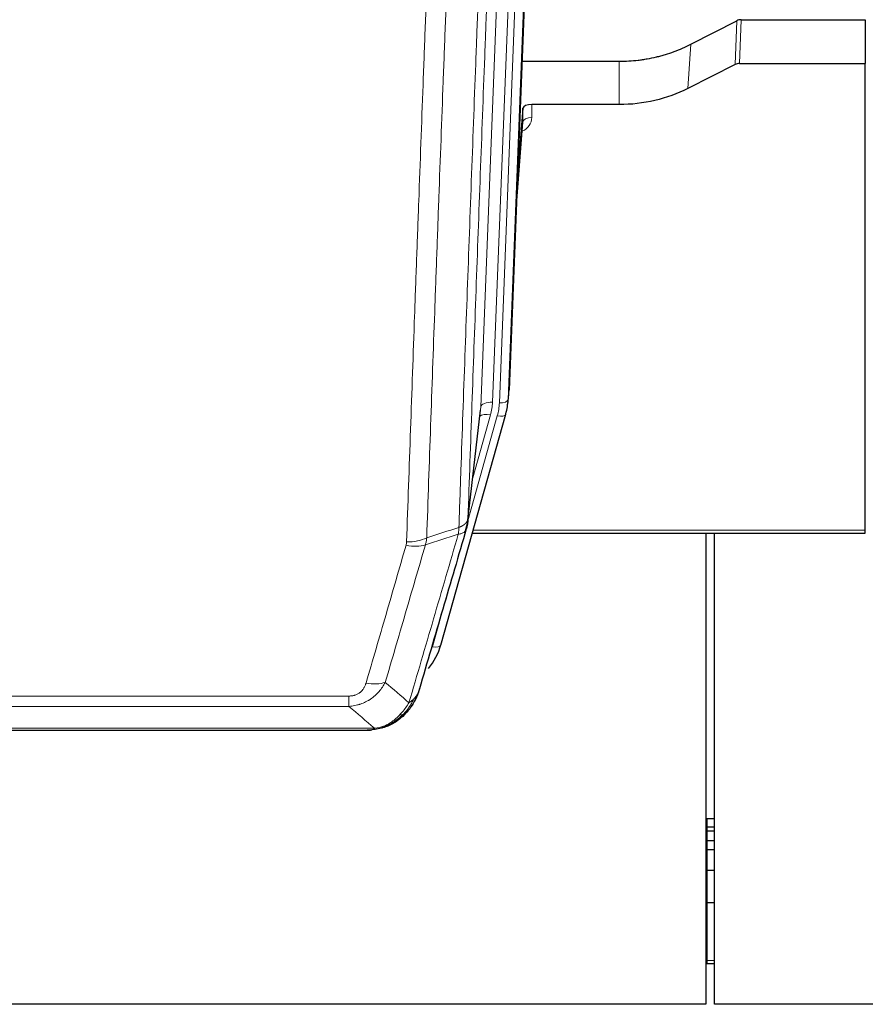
# Model space of a CAD drawing. Header units: inches. Extents: x 0 to 23760, y -13 to 16800.
# Tile 25 of 217: x 4843 to 5132, y 6136 to 6473. Entities that reach past the tile are written whole.
import ezdxf

# ---------------------------------------------------------------- set-up
doc = ezdxf.new("R2010")
doc.units = ezdxf.units.IN
doc.layers.add('254', color=7, linetype='Continuous', true_color=0xffffff)

msp = doc.modelspace()

# ---------------------------------------------------------------- linework, layer by layer
at = {"layer": '254', "color": 2, "linetype": 'Continuous', "lineweight": 25}
for p, q in [((5023.546, 6679.522), (5010.429, 6346.321)), ((5072.46, 6464.416), (5088.139, 6472.444)), ((5089.637, 6472.8), (5132.024, 6472.8)), ((5132.024, 6472.8), (5132.024, 6457.81)), ((5014.85, 6458.608), (5048.024, 6458.608)), ((5087.568, 6457.458), (5071.404, 6449.284)), ((5089.067, 6457.81), (5132.024, 6457.81)), ((5132.024, 6298.33), (5132.024, 6457.81)), ((5048.024, 6443.798), (5018.122, 6443.798)), ((5015.123, 6442.548), (5013.3, 6419.266)), ((5015.134, 6437.971), (5015.123, 6442.548)), ((5012.92, 6409.593), (5015.127, 6437.792)), ((5009.933, 6341.478), (5010.307, 6344.736)), ((4996.216, 6300.816), (5000.632, 6339.335)), ((4987.078, 6259.129), (5009.252, 6338.015)), ((5009.252, 6338.015), (5009.271, 6338.111)), ((5132.024, 6297.299), (5132.024, 6298.33)), ((4997.805, 6297.299), (5132.024, 6297.299)), ((5077.524, 6297.299), (5077.524, 6136.365)), ((5080.524, 6136.365), (5080.524, 6297.299)), ((4969.027, 6231.513), (4969.127, 6231.542)), ((4743.964, 6230.037), (4962.085, 6230.037)), ((5077.508, 6199.85), (5078.024, 6199.85)), ((5078.024, 6199.85), (5080.54, 6199.85)), ((5077.508, 6196.988), (5078.024, 6196.988)), ((5077.508, 6195.681), (5078.024, 6195.681)), ((5078.024, 6196.988), (5080.54, 6196.988)), ((5078.024, 6195.681), (5080.54, 6195.681)), ((5077.508, 6192.285), (5078.024, 6192.285)), ((5078.024, 6192.285), (5080.54, 6192.285)), ((5077.508, 6189.237), (5078.024, 6189.237)), ((5078.024, 6189.237), (5080.54, 6189.237)), ((5077.508, 6182.237), (5078.024, 6182.237)), ((5078.024, 6182.237), (5080.54, 6182.237)), ((5077.508, 6171.15), (5078.024, 6171.15)), ((5078.024, 6171.15), (5080.54, 6171.15)), ((5077.508, 6150.267), (5078.024, 6150.267)), ((5078.024, 6150.267), (5080.54, 6150.267)), ((5077.524, 6136.365), (3984.746, 6136.365)), ((6197.524, 6136.365), (5080.524, 6136.365))]:
    msp.add_line(p, q, dxfattribs=at)
at = {"layer": '254', "color": 110, "linetype": 'Continuous', "lineweight": 13}
for p, q in [((5023.166, 6676.084), (5010.055, 6343.062)), ((5000.722, 6340.508), (5013.788, 6672.402)), ((5017.78, 6674.029), (5004.714, 6342.135)), ((5007.061, 6341.842), (5020.172, 6674.864)), ((5087.568, 6457.458), (5088.139, 6472.444)), ((5089.637, 6472.8), (5089.067, 6457.81)), ((5071.404, 6449.284), (5072.46, 6464.416)), ((5048.024, 6443.798), (5048.024, 6458.608)), ((5018.122, 6443.798), (5018.132, 6439.382)), ((5012.927, 6409.784), (5015.134, 6437.971)), ((5010.055, 6343.062), (5010.429, 6346.321)), ((4996.345, 6302.328), (5000.722, 6340.508)), ((4996.291, 6301.607), (5006.364, 6337.441)), ((4997.991, 6316.296), (5004.017, 6337.734)), ((4998.092, 6298.33), (5132.024, 6298.33)), ((4984.19, 6258.555), (4988.915, 6275.367)), ((4750.353, 6241.701), (4955.696, 6241.701)), ((4955.696, 6238.168), (4955.696, 6241.701)), ((4955.696, 6238.168), (4750.353, 6238.168)), ((4969.127, 6231.542), (4969.195, 6231.699)), ((4741.622, 6230.7), (4964.427, 6230.7)), ((5078.024, 6199.85), (5078.024, 6196.988)), ((5078.024, 6196.988), (5078.024, 6195.681)), ((5078.024, 6195.681), (5078.024, 6192.285)), ((5078.024, 6192.285), (5078.024, 6189.237)), ((5078.024, 6189.237), (5078.024, 6182.237)), ((5078.024, 6182.237), (5078.024, 6171.15)), ((5078.024, 6171.15), (5078.024, 6151.363)), ((5077.508, 6151.363), (5078.024, 6151.363)), ((5078.024, 6151.363), (5078.024, 6150.267)), ((5078.024, 6151.363), (5080.54, 6151.363))]:
    msp.add_line(p, q, dxfattribs=at)
at = {"layer": '254', "color": 2, "linetype": 'Continuous', "lineweight": 25}
for centre, major_axis, ratio, start_param, end_param in [((5089.639, 6470.138), (3, -0.007), 0.8874311, 1.5734878, 2.096692), ((5089.07, 6455.181), (3, -0.011), 0.8761328, 1.5751062, 2.0983104), ((5018.121, 6442.505), (-3, 0), 0.4313147, 4.7122344, 6.2494043), ((4983.043, 6343.978), (27.027, -0.37), 0.8864308, 6.0512739, 6.2604253), ((4960.883, 6265.142), (27.014, -0.465), 0.8900028, 5.6785113, 6.0539117)]:
    msp.add_ellipse(centre, major_axis=major_axis, ratio=ratio, start_param=start_param, end_param=end_param, dxfattribs=at)
at = {"layer": '254', "color": 110, "linetype": 'Continuous', "lineweight": 13}
for centre, major_axis, ratio, start_param, end_param in [((5012.129, 6439.382), (6.003, -0.046), 0.8757409, 5.1963204, 6.2920244), ((5018.132, 6437.928), (-3, -0.007), 0.4848086, 4.7112485, 6.2484184), ((5004.714, 6340.288), (3.997, -0.157), 0.4614673, 1.5889619, 3.1073983), ((4980.696, 6342.885), (24.033, -0.038), 0.8858289, 6.0405671, 6.2497185), ((5007.061, 6343.228), (2.998, -0.118), 0.4614673, 4.7305545, 6.248991), ((4983.043, 6342.593), (24.033, -0.038), 0.8858289, 6.0405671, 6.2497185), ((5004.017, 6335.887), (3.851, -1.082), 0.4480327, 1.6960734, 2.8915811), ((5006.364, 6338.827), (2.888, -0.812), 0.4480327, 4.837666, 6.2831701), ((4975.391, 6299.978), (-9.994, 0.345), 0.559112, 1.5901207, 2.34753), ((4975.204, 6298.805), (-9.604, 2.788), 0.5442898, 1.7274916, 2.473129), ((4984.19, 6259.94), (2.888, -0.812), 0.4480327, 4.837666, 6.2831701), ((4961.543, 6251.923), (9.598, -2.808), 0.562843, 4.8755761, 5.6185342)]:
    msp.add_ellipse(centre, major_axis=major_axis, ratio=ratio, start_param=start_param, end_param=end_param, dxfattribs=at)
for points, knots in [([(5008.54, 6624.996), (5007.971, 6610.996), (5006.846, 6583.129), (5005.752, 6555.525), (5004.943, 6534.921), (5004.541, 6524.644), (5004.077, 6512.697), (5003.879, 6507.586), (5003.748, 6504.181), (5003.682, 6502.48), (5003.354, 6493.978), (5002.964, 6483.802), (5002.514, 6471.976), (5002.322, 6466.918), (5002.194, 6463.548), (5002.13, 6461.864), (5001.558, 6446.72), (5000.557, 6419.952), (4999.102, 6380.258), (4997.696, 6341.024), (4996.79, 6315.175), (4996.345, 6302.328)], [0, 0, 0, 0, 0.125, 0.25, 0.25, 0.3125, 0.34375, 0.359375, 0.359375, 0.375, 0.375, 0.4375, 0.46875, 0.484375, 0.484375, 0.5, 0.5, 0.625, 0.75, 0.875, 1, 1, 1, 1]), ([(4993.256, 6299.319), (4993.312, 6300.931), (4993.367, 6302.545), (4993.48, 6305.774), (4993.648, 6310.621), (4994.044, 6321.956), (4994.387, 6331.716), (4995.08, 6351.292), (4996.021, 6377.548), (4997.479, 6417.393), (4998.483, 6444.264), (4999.057, 6459.465), (4999.121, 6461.155), (4999.249, 6464.538), (4999.442, 6469.615), (4999.893, 6481.486), (5000.285, 6491.701), (5000.613, 6500.235), (5000.679, 6501.943), (5000.811, 6505.361), (5001.009, 6510.491), (5001.474, 6522.483), (5001.877, 6532.799), (5002.689, 6553.481), (5003.786, 6581.189), (5004.914, 6609.163), (5005.485, 6623.216)], [0, 0, 0, 0, 0.015625, 0.015625, 0.03125, 0.0625, 0.125, 0.125, 0.25, 0.375, 0.5, 0.5, 0.515625, 0.515625, 0.53125, 0.5625, 0.625, 0.625, 0.640625, 0.640625, 0.65625, 0.6875, 0.75, 0.75, 0.875, 1, 1, 1, 1]), ([(4975.391, 6294.385), (4975.829, 6307.098), (4976.719, 6332.676), (4977.64, 6358.556), (4978.342, 6378.079), (4978.578, 6384.605), (4979.054, 6397.696), (4979.294, 6404.26), (4980.019, 6424.009), (4980.51, 6437.247), (4981.134, 6453.882), (4981.259, 6457.213), (4981.51, 6463.884), (4981.889, 6473.902), (4982.271, 6483.956), (4983.042, 6504.115), (4984.084, 6531.123), (4985.692, 6572.027), (4986.792, 6599.557), (4987.35, 6613.388)], [0, 0, 0, 0, 0.125, 0.25, 0.25, 0.3125, 0.3125, 0.375, 0.375, 0.5, 0.5, 0.53125, 0.53125, 0.5625, 0.625, 0.625, 0.75, 0.875, 1, 1, 1, 1]), ([(4994.233, 6614.348), (4993.675, 6600.535), (4992.573, 6573.04), (4990.963, 6532.188), (4989.92, 6505.214), (4989.148, 6485.081), (4988.765, 6475.039), (4988.386, 6465.034), (4988.134, 6458.372), (4988.009, 6455.045), (4987.385, 6438.431), (4986.893, 6425.211), (4986.166, 6405.487), (4985.926, 6398.931), (4985.45, 6385.857), (4985.214, 6379.338), (4984.511, 6359.84), (4983.589, 6333.993), (4982.697, 6308.448), (4982.259, 6295.751)], [0, 0, 0, 0, 0.125, 0.25, 0.375, 0.375, 0.4375, 0.46875, 0.46875, 0.5, 0.5, 0.625, 0.625, 0.6875, 0.6875, 0.75, 0.75, 0.875, 1, 1, 1, 1]), ([(4993.256, 6299.319), (4993.268, 6299.324), (4993.294, 6299.334), (4993.332, 6299.348), (4993.37, 6299.363), (4993.408, 6299.378), (4993.446, 6299.393), (4993.485, 6299.408), (4993.523, 6299.424), (4993.562, 6299.44), (4993.601, 6299.456), (4993.64, 6299.473), (4993.678, 6299.489), (4993.717, 6299.507), (4993.756, 6299.524), (4993.795, 6299.542), (4993.835, 6299.559), (4993.874, 6299.578), (4993.913, 6299.596), (4993.952, 6299.615), (4993.991, 6299.634), (4994.03, 6299.654), (4994.07, 6299.673), (4994.109, 6299.693), (4994.148, 6299.714), (4994.187, 6299.734), (4994.226, 6299.755), (4994.266, 6299.776), (4994.305, 6299.798), (4994.344, 6299.82), (4994.383, 6299.842), (4994.421, 6299.865), (4994.46, 6299.887), (4994.499, 6299.91), (4994.538, 6299.934), (4994.576, 6299.958), (4994.614, 6299.982), (4994.653, 6300.006), (4994.691, 6300.031), (4994.729, 6300.056), (4994.767, 6300.082), (4994.804, 6300.107), (4994.842, 6300.134), (4994.879, 6300.16), (4994.916, 6300.187), (4994.953, 6300.214), (4994.99, 6300.242), (4995.026, 6300.269), (4995.062, 6300.298), (4995.098, 6300.326), (4995.134, 6300.355), (4995.169, 6300.384), (4995.205, 6300.414), (4995.24, 6300.444), (4995.274, 6300.474), (4995.308, 6300.505), (4995.342, 6300.536), (4995.376, 6300.567), (4995.409, 6300.599), (4995.444, 6300.633), (4995.481, 6300.67), (4995.52, 6300.709), (4995.557, 6300.748), (4995.594, 6300.788), (4995.63, 6300.828), (4995.665, 6300.868), (4995.699, 6300.909), (4995.733, 6300.949), (4995.765, 6300.99), (4995.797, 6301.031), (4995.828, 6301.072), (4995.858, 6301.114), (4995.887, 6301.155), (4995.915, 6301.197), (4995.943, 6301.239), (4995.969, 6301.281), (4995.995, 6301.323), (4996.02, 6301.365), (4996.044, 6301.408), (4996.067, 6301.451), (4996.089, 6301.493), (4996.111, 6301.536), (4996.131, 6301.579), (4996.151, 6301.623), (4996.17, 6301.666), (4996.188, 6301.709), (4996.205, 6301.753), (4996.221, 6301.797), (4996.236, 6301.84), (4996.251, 6301.884), (4996.264, 6301.928), (4996.277, 6301.972), (4996.288, 6302.017), (4996.299, 6302.061), (4996.309, 6302.105), (4996.318, 6302.15), (4996.326, 6302.194), (4996.334, 6302.239), (4996.34, 6302.283), (4996.343, 6302.313), (4996.345, 6302.328)], [0, 0, 0, 0, 0.0069372, 0.0139334, 0.0209887, 0.028103, 0.0352764, 0.0425088, 0.0498003, 0.0571509, 0.0645605, 0.0720292, 0.0795569, 0.0871437, 0.0947896, 0.1024945, 0.1102584, 0.1180815, 0.1259636, 0.1339048, 0.141905, 0.1499643, 0.1580827, 0.1662601, 0.1744966, 0.1827922, 0.1911468, 0.1995605, 0.2080333, 0.2165651, 0.225156, 0.233806, 0.2425151, 0.2512832, 0.2601104, 0.2689967, 0.277942, 0.2869465, 0.29601, 0.3051325, 0.3143142, 0.3235549, 0.3328547, 0.3422136, 0.3516315, 0.3611085, 0.3706446, 0.3802398, 0.3898941, 0.3996074, 0.4093798, 0.4192113, 0.4291019, 0.4390515, 0.4490602, 0.459128, 0.4692549, 0.4794409, 0.4896859, 0.4999901, 0.5124905, 0.524991, 0.5374914, 0.5499918, 0.5624922, 0.5749926, 0.587493, 0.5999934, 0.6124937, 0.6249941, 0.6374944, 0.6499948, 0.6624951, 0.6749954, 0.6874957, 0.699996, 0.7124963, 0.7249966, 0.7374968, 0.7499971, 0.7624973, 0.7749976, 0.7874978, 0.799998, 0.8124982, 0.8249984, 0.8374986, 0.8499988, 0.8624989, 0.8749991, 0.8874992, 0.8999993, 0.9124995, 0.9249996, 0.9374997, 0.9499998, 0.9624998, 0.9749999, 0.9875, 1, 1, 1, 1]), ([(4993.256, 6299.319), (4993.235, 6298.918), (4993.219, 6298.531), (4993.161, 6297.773), (4993.119, 6297.401), (4993.044, 6297.029)], [0, 0, 0, 0, 0.5, 0.5, 1, 1, 1, 1]), ([(4993.044, 6297.029), (4993.452, 6297.063), (4993.825, 6297.133), (4994.484, 6297.336), (4994.769, 6297.47), (4995.241, 6297.792), (4995.426, 6297.98), (4995.69, 6298.4), (4995.768, 6298.631), (4995.789, 6298.877)], [0, 0, 0, 0, 0.25, 0.25, 0.5, 0.5, 0.75, 0.75, 1, 1, 1, 1]), ([(4976.19, 6239.419), (4977.588, 6244.173), (4978.987, 6248.94), (4981.79, 6258.495), (4983.192, 6263.285), (4987.406, 6277.688), (4990.222, 6287.335), (4993.044, 6297.029)], [0, 0, 0, 0, 0.25, 0.25, 0.5, 0.5, 1, 1, 1, 1]), ([(4961.543, 6246.136), (4962.677, 6250.029), (4963.812, 6253.928), (4966.084, 6261.743), (4967.222, 6265.658), (4970.637, 6277.427), (4972.919, 6285.302), (4975.204, 6293.207)], [0, 0, 0, 0, 0.25, 0.25, 0.5, 0.5, 1, 1, 1, 1]), ([(4981.8, 6293.378), (4979.512, 6285.485), (4977.228, 6277.622), (4973.809, 6265.872), (4972.67, 6261.963), (4970.395, 6254.161), (4969.258, 6250.267), (4968.123, 6246.381)], [0, 0, 0, 0, 0.5, 0.5, 0.75, 0.75, 1, 1, 1, 1]), ([(4975.391, 6294.385), (4975.385, 6294.186), (4975.366, 6293.988), (4975.303, 6293.596), (4975.26, 6293.401), (4975.204, 6293.207)], [0, 0, 0, 0, 0.5, 0.5, 1, 1, 1, 1]), ([(4968.123, 6246.381), (4967.825, 6245.813), (4967.499, 6245.266), (4966.786, 6244.215), (4966.399, 6243.71), (4965.771, 6242.988), (4965.499, 6242.694), (4965.214, 6242.41), (4965.099, 6242.297), (4965.041, 6242.241), (4964.865, 6242.074), (4964.746, 6241.965), (4964.144, 6241.429), (4963.635, 6241.032), (4962.963, 6240.578), (4962.826, 6240.489), (4962.619, 6240.359), (4962.55, 6240.316), (4962.41, 6240.231), (4962.34, 6240.19), (4961.988, 6239.985), (4961.701, 6239.831), (4960.825, 6239.398), (4960.22, 6239.148), (4959.517, 6238.91), (4959.438, 6238.885), (4959.28, 6238.834), (4959.201, 6238.81), (4958.963, 6238.739), (4958.804, 6238.694), (4958.324, 6238.567), (4958.002, 6238.492), (4957.026, 6238.301), (4956.366, 6238.214), (4955.696, 6238.168)], [0, 0, 0, 0, 0.125, 0.125, 0.25, 0.25, 0.3125, 0.328125, 0.328125, 0.34375, 0.34375, 0.375, 0.375, 0.5, 0.5, 0.53125, 0.53125, 0.546875, 0.546875, 0.5625, 0.5625, 0.625, 0.625, 0.75, 0.75, 0.765625, 0.765625, 0.78125, 0.78125, 0.8125, 0.8125, 0.875, 0.875, 1, 1, 1, 1]), ([(4961.543, 6246.136), (4961.522, 6246.064), (4961.5, 6245.992), (4961.453, 6245.849), (4961.429, 6245.777), (4961.354, 6245.564), (4961.3, 6245.423), (4961.182, 6245.145), (4961.118, 6245.008), (4960.982, 6244.736), (4960.908, 6244.602), (4960.751, 6244.338), (4960.667, 6244.208), (4960.532, 6244.015), (4960.485, 6243.952), (4960.389, 6243.826), (4960.339, 6243.764), (4960.185, 6243.579), (4960.077, 6243.461), (4959.849, 6243.231), (4959.729, 6243.121), (4959.54, 6242.962), (4959.443, 6242.884), (4959.342, 6242.809), (4959.274, 6242.76), (4959.239, 6242.736), (4959.064, 6242.616), (4958.92, 6242.526), (4958.473, 6242.277), (4958.156, 6242.138), (4957.736, 6241.999), (4957.651, 6241.972), (4957.478, 6241.923), (4957.391, 6241.901), (4957.13, 6241.839), (4956.954, 6241.806), (4956.599, 6241.753), (4956.42, 6241.733), (4956.06, 6241.707), (4955.878, 6241.701), (4955.696, 6241.701)], [0, 0, 0, 0, 0.03125, 0.03125, 0.0625, 0.0625, 0.125, 0.125, 0.1875, 0.1875, 0.25, 0.25, 0.3125, 0.3125, 0.34375, 0.34375, 0.375, 0.375, 0.4375, 0.4375, 0.5, 0.5, 0.53125, 0.546875, 0.546875, 0.5625, 0.5625, 0.625, 0.625, 0.75, 0.75, 0.78125, 0.78125, 0.8125, 0.8125, 0.875, 0.875, 0.9375, 0.9375, 1, 1, 1, 1]), ([(4979.107, 6242.333), (4979.068, 6242.263), (4979.028, 6242.193), (4978.86, 6241.915), (4978.721, 6241.712), (4978.418, 6241.315), (4978.254, 6241.122), (4978.018, 6240.872), (4977.958, 6240.81), (4977.897, 6240.749)], [0, 0, 0, 0, 0.125, 0.125, 0.5, 0.5, 0.875, 0.875, 1, 1, 1, 1]), ([(4976.19, 6239.419), (4975.497, 6238.304), (4974.731, 6237.206), (4973.604, 6235.856), (4973.313, 6235.528), (4973.014, 6235.212)], [0, 0, 0, 0, 0.75, 0.75, 1, 1, 1, 1]), ([(4977.897, 6240.749), (4977.198, 6239.296), (4976.328, 6237.902), (4974.967, 6236.219), (4974.61, 6235.813), (4974.239, 6235.424)], [0, 0, 0, 0, 0.75, 0.75, 1, 1, 1, 1]), ([(4977.897, 6240.749), (4977.774, 6240.627), (4977.646, 6240.508), (4977.314, 6240.216), (4977.103, 6240.047), (4976.661, 6239.723), (4976.43, 6239.567), (4976.19, 6239.419)], [0, 0, 0, 0, 0.25, 0.25, 0.625, 0.625, 1, 1, 1, 1]), ([(4973.014, 6235.212), (4972.865, 6235.054), (4972.714, 6234.898), (4972.099, 6234.29), (4971.62, 6233.861), (4970.626, 6233.075), (4970.111, 6232.717), (4969.404, 6232.292), (4969.225, 6232.19), (4969.045, 6232.093)], [0, 0, 0, 0, 0.125, 0.125, 0.5, 0.5, 0.875, 0.875, 1, 1, 1, 1]), ([(4974.239, 6235.424), (4974.14, 6235.398), (4974.039, 6235.375), (4973.782, 6235.324), (4973.624, 6235.301), (4973.314, 6235.257), (4973.161, 6235.236), (4973.014, 6235.212)], [0, 0, 0, 0, 0.25, 0.25, 0.625, 0.625, 1, 1, 1, 1]), ([(4975.225, 6235.909), (4975.194, 6235.882), (4975.161, 6235.856), (4975.027, 6235.755), (4974.914, 6235.685), (4974.665, 6235.563), (4974.528, 6235.511), (4974.337, 6235.451), (4974.288, 6235.437), (4974.239, 6235.424)], [0, 0, 0, 0, 0.125, 0.125, 0.5, 0.5, 0.875, 0.875, 1, 1, 1, 1]), ([(4969.045, 6232.093), (4968.685, 6231.898), (4968.317, 6231.722), (4966.824, 6231.096), (4965.648, 6230.802), (4964.427, 6230.7)], [0, 0, 0, 0, 0.25, 0.25, 1, 1, 1, 1]), ([(4969.195, 6231.699), (4969.197, 6231.729), (4969.195, 6231.761), (4969.182, 6231.847), (4969.166, 6231.902), (4969.118, 6232.006), (4969.086, 6232.054), (4969.045, 6232.093)], [0, 0, 0, 0, 0.25, 0.25, 0.625, 0.625, 1, 1, 1, 1]), ([(4963.556, 6230.179), (4963.564, 6230.181), (4963.58, 6230.185), (4963.604, 6230.19), (4963.627, 6230.196), (4963.65, 6230.202), (4963.673, 6230.208), (4963.695, 6230.214), (4963.717, 6230.22), (4963.739, 6230.226), (4963.76, 6230.232), (4963.781, 6230.238), (4963.802, 6230.245), (4963.822, 6230.251), (4963.842, 6230.258), (4963.862, 6230.264), (4963.881, 6230.271), (4963.9, 6230.278), (4963.919, 6230.285), (4963.937, 6230.292), (4963.955, 6230.299), (4963.973, 6230.306), (4963.99, 6230.313), (4964.007, 6230.32), (4964.024, 6230.328), (4964.04, 6230.335), (4964.056, 6230.342), (4964.072, 6230.35), (4964.087, 6230.357), (4964.102, 6230.365), (4964.117, 6230.373), (4964.131, 6230.381), (4964.145, 6230.389), (4964.159, 6230.396), (4964.172, 6230.404), (4964.185, 6230.412), (4964.198, 6230.421), (4964.21, 6230.429), (4964.222, 6230.437), (4964.234, 6230.445), (4964.245, 6230.454), (4964.257, 6230.462), (4964.267, 6230.471), (4964.278, 6230.479), (4964.288, 6230.488), (4964.297, 6230.496), (4964.307, 6230.505), (4964.316, 6230.514), (4964.325, 6230.523), (4964.333, 6230.532), (4964.341, 6230.541), (4964.349, 6230.55), (4964.356, 6230.559), (4964.363, 6230.568), (4964.37, 6230.577), (4964.376, 6230.586), (4964.382, 6230.595), (4964.388, 6230.604), (4964.394, 6230.614), (4964.399, 6230.623), (4964.403, 6230.633), (4964.408, 6230.642), (4964.412, 6230.652), (4964.416, 6230.661), (4964.419, 6230.671), (4964.422, 6230.68), (4964.425, 6230.69), (4964.426, 6230.696), (4964.427, 6230.7)], [0, 0, 0, 0, 0.0185022, 0.0368847, 0.0551481, 0.073293, 0.0913199, 0.1092294, 0.1270222, 0.1446988, 0.1622598, 0.1797059, 0.1970378, 0.2142561, 0.2313614, 0.2483544, 0.265236, 0.2820066, 0.2986672, 0.3152184, 0.331661, 0.3479958, 0.3642235, 0.380345, 0.3963611, 0.4122725, 0.4280803, 0.4437851, 0.459388, 0.4748898, 0.4902915, 0.5055939, 0.5207981, 0.535905, 0.5509156, 0.565831, 0.5806521, 0.5953801, 0.6100159, 0.6245607, 0.6390157, 0.6533819, 0.6676604, 0.6818526, 0.6959596, 0.7099825, 0.7239227, 0.7377815, 0.75156, 0.7652597, 0.7788818, 0.7924277, 0.8058989, 0.8192966, 0.8326224, 0.8458776, 0.8590638, 0.8721825, 0.8852351, 0.8982233, 0.9111485, 0.9240124, 0.9368166, 0.9495628, 0.9622525, 0.9748874, 0.9874694, 1, 1, 1, 1])]:
    msp.add_open_spline(points, degree=3, knots=knots, dxfattribs=at)
at = {"layer": '254', "color": 2, "linetype": 'Continuous', "lineweight": 25}
for points, knots in [([(5048.024, 6458.608), (5049.094, 6458.608), (5051.229, 6458.671), (5053.355, 6458.857), (5054.681, 6459.012), (5054.946, 6459.045), (5055.474, 6459.115), (5056.266, 6459.225), (5057.054, 6459.352), (5058.624, 6459.63), (5059.664, 6459.845), (5060.826, 6460.122), (5060.955, 6460.153), (5061.213, 6460.216), (5061.599, 6460.313), (5062.495, 6460.547), (5063.255, 6460.765), (5064.765, 6461.22), (5066.752, 6461.885), (5068.686, 6462.662), (5070.593, 6463.496), (5071.534, 6463.941), (5072.46, 6464.416)], [0, 0, 0, 0, 0.125, 0.25, 0.25, 0.28125, 0.28125, 0.3125, 0.375, 0.375, 0.5, 0.5, 0.515625, 0.515625, 0.53125, 0.5625, 0.625, 0.625, 0.75, 0.875, 0.875, 1, 1, 1, 1]), ([(5071.404, 6449.284), (5067.871, 6447.498), (5064.069, 6446.119), (5056.186, 6444.269), (5052.105, 6443.798), (5048.024, 6443.798)], [0, 0, 0, 0, 0.5, 0.5, 1, 1, 1, 1]), ([(4996.345, 6302.328), (4996.345, 6302.317), (4996.343, 6302.277), (4996.34, 6302.191), (4996.333, 6302.052), (4996.321, 6301.859), (4996.303, 6301.613), (4996.274, 6301.314), (4996.232, 6300.962), (4996.188, 6300.662), (4996.15, 6300.431), (4996.125, 6300.288), (4996.098, 6300.149), (4996.072, 6300.014), (4996.044, 6299.883), (4996.016, 6299.755), (4995.988, 6299.632), (4995.96, 6299.513), (4995.931, 6299.397), (4995.903, 6299.286), (4995.874, 6299.178), (4995.846, 6299.074), (4995.817, 6298.974), (4995.798, 6298.909), (4995.789, 6298.877)], [0, 0, 0, 0, 0.0092499, 0.0337179, 0.073404, 0.128308, 0.1984299, 0.2837694, 0.3843264, 0.5001005, 0.5424888, 0.5838484, 0.6241794, 0.6634821, 0.7017567, 0.7390032, 0.7752221, 0.8104134, 0.8445775, 0.8777146, 0.909825, 0.9409091, 0.9709673, 1, 1, 1, 1]), ([(4995.789, 6298.877), (4993.103, 6289.666), (4990.423, 6280.496), (4986.413, 6266.804), (4985.077, 6262.25), (4982.41, 6253.163), (4981.077, 6248.63), (4979.746, 6244.108)], [0, 0, 0, 0, 0.5, 0.5, 0.75, 0.75, 1, 1, 1, 1]), ([(4979.107, 6242.333), (4978.495, 6240.594), (4977.599, 6238.905), (4976.069, 6236.869), (4975.659, 6236.378), (4975.225, 6235.909)], [0, 0, 0, 0, 0.75, 0.75, 1, 1, 1, 1]), ([(4979.746, 6244.108), (4979.74, 6244.086), (4979.729, 6244.042), (4979.711, 6243.976), (4979.692, 6243.91), (4979.674, 6243.845), (4979.655, 6243.78), (4979.637, 6243.715), (4979.618, 6243.651), (4979.598, 6243.586), (4979.579, 6243.523), (4979.56, 6243.459), (4979.54, 6243.396), (4979.52, 6243.333), (4979.5, 6243.27), (4979.48, 6243.207), (4979.46, 6243.145), (4979.44, 6243.083), (4979.419, 6243.022), (4979.399, 6242.96), (4979.378, 6242.899), (4979.357, 6242.839), (4979.336, 6242.778), (4979.314, 6242.718), (4979.293, 6242.658), (4979.272, 6242.599), (4979.25, 6242.539), (4979.228, 6242.48), (4979.206, 6242.421), (4979.184, 6242.363), (4979.162, 6242.305), (4979.14, 6242.247), (4979.118, 6242.189), (4979.095, 6242.132), (4979.073, 6242.075), (4979.05, 6242.018), (4979.028, 6241.962), (4979.005, 6241.906), (4978.982, 6241.85), (4978.959, 6241.794), (4978.936, 6241.739), (4978.912, 6241.684), (4978.889, 6241.629), (4978.866, 6241.575), (4978.842, 6241.521), (4978.819, 6241.467), (4978.795, 6241.413), (4978.771, 6241.36), (4978.748, 6241.307), (4978.724, 6241.254), (4978.7, 6241.201), (4978.676, 6241.149), (4978.652, 6241.097), (4978.628, 6241.046), (4978.603, 6240.994), (4978.579, 6240.943), (4978.555, 6240.892), (4978.53, 6240.842), (4978.506, 6240.792), (4978.482, 6240.742), (4978.457, 6240.692), (4978.433, 6240.642), (4978.408, 6240.593), (4978.383, 6240.544), (4978.359, 6240.496), (4978.334, 6240.447), (4978.315, 6240.411), (4978.305, 6240.392), (4978.303, 6240.388)], [0, 0, 0, 0, 0.0171812, 0.0343046, 0.0513704, 0.0683783, 0.0853286, 0.1022212, 0.119056, 0.1358331, 0.1525524, 0.1692141, 0.185818, 0.2023642, 0.2188526, 0.2352834, 0.2516564, 0.2679717, 0.2842292, 0.3004291, 0.3165712, 0.3326555, 0.3486822, 0.3646511, 0.3805623, 0.3964158, 0.4122116, 0.4279496, 0.4436299, 0.4592525, 0.4748173, 0.4903244, 0.5057738, 0.5211655, 0.5364994, 0.5517757, 0.5669942, 0.5821549, 0.597258, 0.6123033, 0.6272909, 0.6422208, 0.6570929, 0.6719073, 0.686664, 0.701363, 0.7160042, 0.7305878, 0.7451136, 0.7595816, 0.773992, 0.7883446, 0.8026395, 0.8168767, 0.8310561, 0.8451778, 0.8592418, 0.8732481, 0.8871967, 0.9010875, 0.9149206, 0.928696, 0.9424136, 0.9560736, 0.9696758, 0.9832203, 0.996707, 1, 1, 1, 1]), ([(4979.746, 6244.108), (4979.662, 6243.647), (4979.52, 6243.196), (4979.257, 6242.617), (4979.185, 6242.474), (4979.107, 6242.333)], [0, 0, 0, 0, 0.75, 0.75, 1, 1, 1, 1]), ([(4974.239, 6235.424), (4974.053, 6235.23), (4973.864, 6235.039), (4973.092, 6234.296), (4972.482, 6233.78), (4971.212, 6232.842), (4970.553, 6232.42), (4969.651, 6231.928), (4969.424, 6231.81), (4969.195, 6231.699)], [0, 0, 0, 0, 0.125, 0.125, 0.5, 0.5, 0.875, 0.875, 1, 1, 1, 1]), ([(4975.225, 6235.909), (4975.007, 6235.675), (4974.783, 6235.445), (4973.91, 6234.595), (4973.219, 6234.015), (4972.492, 6233.488)], [0, 0, 0, 0, 0.2626999, 0.2626999, 1, 1, 1, 1]), ([(4975.604, 6236.379), (4975.548, 6236.277), (4975.479, 6236.174), (4975.342, 6236.018), (4975.286, 6235.963), (4975.225, 6235.909)], [0, 0, 0, 0, 0.6295096, 0.6295096, 1, 1, 1, 1]), ([(4969.195, 6231.699), (4968.738, 6231.476), (4968.274, 6231.276), (4966.403, 6230.575), (4964.967, 6230.268), (4963.556, 6230.179)], [0, 0, 0, 0, 0.25, 0.25, 1, 1, 1, 1]), ([(4969.027, 6231.513), (4968.449, 6231.263), (4967.861, 6231.044), (4967.18, 6230.829), (4967.093, 6230.803), (4967.005, 6230.777)], [0, 0, 0, 0, 0.8717446, 0.8717446, 1, 1, 1, 1]), ([(4961.885, 6230.039), (4961.899, 6230.039), (4961.928, 6230.038), (4961.969, 6230.038), (4962.01, 6230.037), (4962.049, 6230.037), (4962.088, 6230.037), (4962.125, 6230.037), (4962.161, 6230.037), (4962.197, 6230.038), (4962.231, 6230.038), (4962.264, 6230.039), (4962.296, 6230.04), (4962.327, 6230.04), (4962.357, 6230.041), (4962.386, 6230.042), (4962.414, 6230.043), (4962.441, 6230.044), (4962.467, 6230.046), (4962.491, 6230.047), (4962.515, 6230.048), (4962.538, 6230.049), (4962.559, 6230.05), (4962.58, 6230.051), (4962.599, 6230.053), (4962.617, 6230.054), (4962.635, 6230.055), (4962.651, 6230.056), (4962.666, 6230.057), (4962.68, 6230.058), (4962.694, 6230.059), (4962.706, 6230.06), (4962.717, 6230.06), (4962.727, 6230.061), (4962.736, 6230.062), (4962.743, 6230.062), (4962.75, 6230.063), (4962.756, 6230.063), (4962.761, 6230.064), (4962.773, 6230.065), (4962.794, 6230.067), (4962.823, 6230.069), (4962.851, 6230.072), (4962.88, 6230.074), (4962.908, 6230.077), (4962.935, 6230.08), (4962.963, 6230.083), (4962.99, 6230.086), (4963.016, 6230.089), (4963.043, 6230.092), (4963.069, 6230.096), (4963.094, 6230.099), (4963.12, 6230.102), (4963.145, 6230.106), (4963.169, 6230.109), (4963.194, 6230.113), (4963.218, 6230.116), (4963.241, 6230.12), (4963.265, 6230.124), (4963.288, 6230.127), (4963.31, 6230.131), (4963.333, 6230.135), (4963.355, 6230.139), (4963.376, 6230.143), (4963.398, 6230.147), (4963.419, 6230.151), (4963.439, 6230.155), (4963.46, 6230.159), (4963.48, 6230.163), (4963.499, 6230.167), (4963.519, 6230.171), (4963.538, 6230.175), (4963.55, 6230.178), (4963.556, 6230.179)], [0, 0, 0, 0, 0.0247661, 0.0489206, 0.0724636, 0.0953949, 0.1177147, 0.1394229, 0.1605195, 0.1810045, 0.2008779, 0.2201398, 0.23879, 0.2568287, 0.2742558, 0.2910713, 0.3072753, 0.3228676, 0.3378484, 0.3522176, 0.3659752, 0.3791212, 0.3916556, 0.4035785, 0.4148897, 0.4255894, 0.4356775, 0.445154, 0.454019, 0.4622723, 0.4699141, 0.4769443, 0.4833629, 0.48917, 0.4943654, 0.4989493, 0.5029216, 0.5062824, 0.5090316, 0.5111692, 0.5284651, 0.5456049, 0.5625886, 0.5794163, 0.5960881, 0.612604, 0.6289642, 0.6451687, 0.6612176, 0.6771111, 0.6928491, 0.7084319, 0.7238594, 0.7391318, 0.7542492, 0.7692118, 0.7840195, 0.7986726, 0.8131712, 0.8275153, 0.8417051, 0.8557408, 0.8696224, 0.8833501, 0.8969241, 0.9103445, 0.9236114, 0.936725, 0.9496856, 0.9624932, 0.975148, 0.9876502, 1, 1, 1, 1])]:
    msp.add_open_spline(points, degree=3, knots=knots, dxfattribs=at)
at = {"layer": '254', "color": 110, "linetype": 'Continuous', "lineweight": 13}
for points in [[(4982.259, 6295.751), (4985.925, 6296.942), (4989.591, 6298.132), (4993.256, 6299.319)], [(4993.044, 6297.029), (4989.297, 6295.814), (4985.549, 6294.597), (4981.8, 6293.378)], [(4982.259, 6295.751), (4982.218, 6295.344), (4982.101, 6294.541), (4981.913, 6293.762), (4981.8, 6293.378)], [(4968.123, 6246.381), (4970.827, 6244.062), (4973.516, 6241.742), (4976.19, 6239.419)], [(4964.427, 6230.7), (4961.534, 6233.192), (4958.624, 6235.681), (4955.696, 6238.168)]]:
    msp.add_open_spline(points, degree=3, dxfattribs=at)
at = {"layer": '254', "color": 2, "linetype": 'Continuous', "lineweight": 25}
for points, degree in [([(4995.472, 6298.066), (4996.222, 6300.897)], 1), ([(4969.125, 6231.54), (4970.992, 6232.375), (4972.638, 6233.595)], 2), ([(4963.62, 6230.117), (4963.038, 6230.062), (4962.459, 6230.036), (4961.885, 6230.039)], 3)]:
    msp.add_open_spline(points, degree=degree, dxfattribs=at)

doc.saveas('drawing.dxf')
